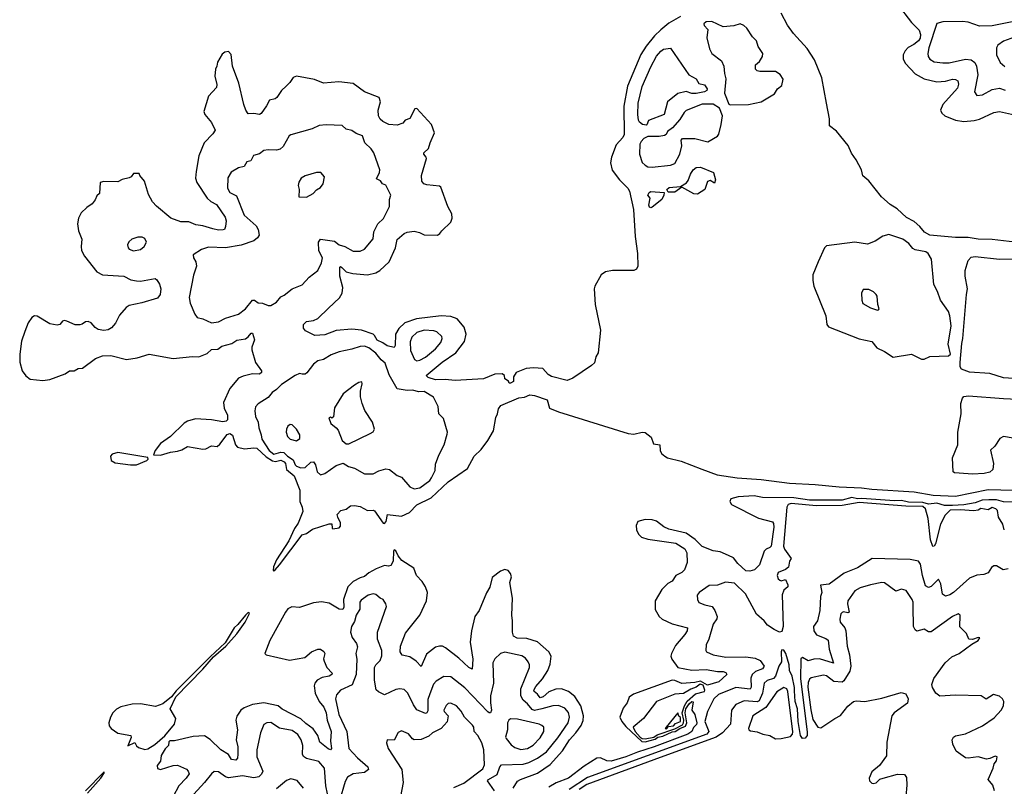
# Model space of a CAD drawing. Extents: x 1954678 to 2060275, y 904822 to 1016299.
# Tile 242 of 256: x 1972832 to 1979780, y 992178 to 997583. Entities that reach past the tile are written whole.
import ezdxf

# ---------------------------------------------------------------- set-up
doc = ezdxf.new("R2010")
doc.units = 0

msp = doc.modelspace()

# ---------------------------------------------------------------- linework, layer by layer
at = {"layer": '0CON20XD'}
for points in [[(1979023.6, 997695), (1979125, 997564.7), (1979178.8, 997508.8), (1979189.7, 997479.7), (1979186.4, 997453.6), (1979174.5, 997435.5), (1979142, 997408), (1979101.7, 997388.3), (1979081.5, 997365), (1979066.4, 997335), (1979067.1, 997305), (1979083.7, 997273.7), (1979150.9, 997200.9), (1979215, 997165.4), (1979305, 997145.8), (1979365, 997151), (1979415, 997164.2), (1979435, 997162.5), (1979452.1, 997152.1), (1979457.8, 997127.8), (1979449.7, 997100.3), (1979347.3, 996985), (1979330.6, 996945), (1979338.1, 996925), (1979360, 996905), (1979435, 996875.3), (1979495, 996865.8), (1979567, 996873), (1979605, 996882.9), (1979705, 996928.1), (1979745, 996935.7), (1979895, 996903.6)], [(1977494.2, 997605.8), (1977411.9, 997558.1), (1977355, 997511.3), (1977310.3, 997469.7), (1977253.1, 997396.9), (1977215, 997337.6), (1977120.2, 997115), (1977095, 996973.3), (1977097.2, 996775), (1977087.1, 996752.9), (1977040.1, 996699.9), (1977006.9, 996615), (1977000, 996575), (1977012.8, 996522.8), (1977063.8, 996453.8), (1977124.1, 996395), (1977133.9, 996373.9), (1977163.1, 996245), (1977175.8, 996055), (1977192.2, 995935), (1977193.4, 995845), (1977185.1, 995824.9), (1977165, 995815.8), (1977015, 995813.9), (1976964.7, 995805), (1976934.8, 995785.2), (1976890, 995705), (1976885.5, 995684.5), (1976893.8, 995575), (1976930.2, 995395), (1976914.2, 995235), (1976896.6, 995205), (1976887, 995163), (1976865.7, 995145), (1976735, 995056.5), (1976695, 995038.6), (1976585, 995066.7), (1976562.1, 995082.1), (1976524.3, 995124.3), (1976458.5, 995128.5), (1976405, 995124.7), (1976334.3, 995095.7), (1976317.5, 995065), (1976317, 995033), (1976295, 995020), (1976285, 995020), (1976280, 995035), (1976255, 995050), (1976252.5, 995075), (1976236.2, 995086.2), (1976185, 995083.1), (1976105, 995050.6), (1975905, 995039.2), (1975835, 995045.4), (1975765, 995043.4), (1975715, 995060.7), (1975700.9, 995075), (1975812.5, 995167.5), (1975909.2, 995235), (1975970.5, 995315), (1975981.8, 995365), (1975968.2, 995415), (1975917.8, 995475), (1975875, 995489.8), (1975804.8, 995495.2), (1975632, 995475), (1975548.8, 995445), (1975507.3, 995405), (1975483.1, 995365), (1975481.8, 995285), (1975475, 995271.5), (1975425, 995283.5), (1975395.2, 995305.2), (1975353.9, 995323.9), (1975336.4, 995356.4), (1975325.6, 995365), (1975244, 995394), (1975175, 995401.6), (1975065, 995391.2), (1974985, 995361.5), (1974915, 995355.7), (1974848.8, 995388.8), (1974835, 995407.5), (1974834.3, 995435), (1974855, 995455.6), (1974905, 995461.9), (1974935, 995475.2), (1975010.3, 995549.7), (1975087.5, 995622.5), (1975107.5, 995655), (1975110.9, 995695), (1975091.3, 995775), (1975090.5, 995839.5), (1975095, 995842.5), (1975105, 995835.5), (1975136, 995806), (1975183.1, 995793.1), (1975285, 995784.5), (1975345, 995798.2), (1975372.9, 995815), (1975437.8, 995875), (1975483.1, 995975), (1975495, 996034.2), (1975545.4, 996074.6), (1975565, 996084.4), (1975615, 996091.1), (1975653.6, 996083.6), (1975685, 996066.9), (1975780, 996065), (1975797.5, 996075), (1975810, 996095), (1975874.1, 996155.9), (1975884, 996185), (1975881.4, 996215), (1975852.5, 996265), (1975803, 996403), (1975795, 996410), (1975705, 996418.5), (1975683, 996427), (1975669.6, 996445), (1975667.1, 996485), (1975702.7, 996605), (1975701.1, 996615), (1975684.1, 996634.1), (1975684.7, 996645), (1975717.2, 996675), (1975728.2, 996715), (1975759.4, 996785), (1975738.6, 996845), (1975635, 996956.7), (1975620, 996955), (1975585, 996886.7), (1975552.5, 996875), (1975535.8, 996854.2), (1975495, 996840.8), (1975435.8, 996844.2), (1975394.2, 996865), (1975375, 996882.5), (1975363.5, 996905), (1975361.5, 996945), (1975377.3, 997005), (1975368, 997035), (1975265, 997074.5), (1975185, 997134.2), (1975084.1, 997145.9), (1974975, 997136.7), (1974912.7, 997162.7), (1974785, 997184.2), (1974762, 997175), (1974739.1, 997140.9), (1974712, 997115)], [(1979855, 996013.8), (1979695, 996033.2), (1979595, 996036.5), (1979525, 996048), (1979435, 996046.9), (1979255, 996063.4), (1979216.6, 996085), (1979185, 996124.5), (1979145, 996160.3), (1979089.3, 996189.3), (1979025, 996248.9), (1978975, 996281), (1978913.4, 996333.4), (1978825, 996448.3), (1978782.4, 996482.4), (1978772, 996525), (1978735.3, 996595.3), (1978702.4, 996642.4), (1978677.3, 996697.3), (1978596.7, 996796.7), (1978545.8, 996835), (1978546.1, 996885), (1978524.9, 996995.1), (1978492.8, 997172.8), (1978439.7, 997299.7), (1978389.5, 997379.5), (1978291.9, 997485), (1978250, 997545), (1978205, 997630)], [(1977845, 996982.5), (1977975, 996984.4), (1978065, 997004.5), (1978158.5, 997061.5), (1978180, 997095), (1978211.1, 997118.9), (1978219.1, 997165), (1978198.1, 997198.1), (1978165, 997219.1), (1978055, 997218.2), (1978035, 997223.2), (1978025, 997234.4), (1978024.2, 997265), (1978052.5, 997287.5), (1978074.2, 997325), (1978076.9, 997345), (1978043.8, 997395), (1978031.2, 997435), (1978002.2, 997462.2), (1977963.7, 997523.7), (1977941.9, 997541.9), (1977915, 997553.9), (1977870.9, 997539.1), (1977795, 997532.3), (1977715, 997571.7), (1977675, 997568.9), (1977659.2, 997555), (1977661.8, 997541.8), (1977687.1, 997515), (1977680, 997455), (1977698.5, 997378.5), (1977716.9, 997345), (1977784.1, 997294.1), (1977801.1, 997255), (1977804.8, 997205), (1977815, 997167.5), (1977806.2, 997065), (1977835, 996988.8), (1977845, 996982.5)], [(1979835, 997568.9), (1979695, 997539.6), (1979605, 997538.3), (1979525, 997565.2), (1979485, 997571.7), (1979345, 997569.4), (1979305, 997557.5), (1979247.3, 997385), (1979239.6, 997345), (1979242.5, 997325), (1979255.6, 997305), (1979285, 997287.1), (1979345, 997278.5), (1979390.7, 997279.3), (1979505.3, 997304.7), (1979545, 997301.4), (1979572, 997282), (1979583.9, 997255), (1979592.1, 997195), (1979570, 997075), (1979585, 997050), (1979625, 997054.5), (1979695, 997091.8), (1979745, 997100), (1979785, 997087.3)], [(1979955, 997498.2), (1979775, 997433.1), (1979734, 997405), (1979726, 997385), (1979724, 997335), (1979750.9, 997280.9), (1979783.2, 997253.2)], [(1977255, 996840), (1977226.7, 996845), (1977205, 996861.9), (1977199.1, 996875), (1977192.8, 996915), (1977195.5, 996995), (1977225, 997113.3), (1977285, 997251.6), (1977325, 997325.2), (1977355, 997362.5), (1977375, 997375.3), (1977425, 997382), (1977553.8, 997193.8), (1977605, 997167.1), (1977625, 997132.5), (1977665, 997124.5), (1977683.3, 997095), (1977680.4, 997085), (1977665, 997074.2), (1977605, 997062.9), (1977575, 997063.9), (1977535, 997076.7), (1977475, 997063.1), (1977402.2, 997005), (1977380.4, 996915), (1977268.1, 996871.9), (1977257.1, 996842.9), (1977255, 996840)], [(1974712, 997115), (1974680, 997085), (1974646.2, 997035), (1974635, 997026.2), (1974595, 997016.7), (1974574.4, 996975.6), (1974535, 996921.2), (1974524.1, 996915.9), (1974485, 996923.1), (1974445, 996920), (1974428.1, 996945), (1974414, 996985), (1974377.8, 997135), (1974332.5, 997255), (1974325, 997337.5), (1974305, 997360), (1974280, 997355), (1974260.7, 997339.3), (1974226.7, 997285), (1974223.3, 997255), (1974214, 997235), (1974208, 997185), (1974223.6, 997126.4), (1974221.2, 997105), (1974163.8, 997045), (1974132, 996935), (1974138.8, 996915), (1974185, 996858.8), (1974211.2, 996805), (1974195, 996777.5), (1974134.2, 996715), (1974096, 996624), (1974076.3, 996513.7), (1974071.3, 996465), (1974080.8, 996435), (1974155, 996324.5), (1974181.3, 996301.3), (1974221.2, 996281.2), (1974281.7, 996191.7), (1974288.9, 996165), (1974284.2, 996125), (1974276.2, 996105), (1974268.2, 996101.8), (1974235, 996100.4), (1974195, 996108.5), (1974125, 996130.8), (1974075, 996137.2), (1974025, 996158.2), (1973968.8, 996158.8), (1973899.1, 996185), (1973797.4, 996267.4), (1973769.5, 996299.5), (1973741.4, 996351.4), (1973711.4, 996445), (1973680, 996485), (1973675, 996500), (1973635, 996500), (1973617.5, 996475), (1973605, 996467.5), (1973555, 996456.7), (1973525, 996440), (1973425, 996442.5), (1973400, 996435), (1973395, 996357.5), (1973375, 996342.5), (1973365, 996312.5), (1973343.8, 996285), (1973305, 996260), (1973265, 996221.2), (1973245.6, 996184.4), (1973240.6, 996145), (1973246.9, 996095), (1973270.5, 996035), (1973264.6, 995984.6), (1973268.2, 995955), (1973288.1, 995915), (1973376.5, 995806.5), (1973415.3, 995785.3), (1973565.8, 995775.8), (1973615, 995750), (1973655, 995740.9), (1973685, 995740.3), (1973787.5, 995757.5), (1973799.2, 995749.2), (1973818.3, 995718.3), (1973827.5, 995685), (1973821.9, 995645), (1973805, 995620.8), (1973693.3, 995586.7), (1973605, 995567.2), (1973582.7, 995555), (1973535, 995500), (1973507.6, 995442.4), (1973479.6, 995410.4), (1973455, 995395.3), (1973425, 995390.6), (1973385, 995398.8), (1973363.6, 995413.6), (1973335, 995446.5), (1973315, 995456.1), (1973295, 995451.8), (1973272.6, 995437.4), (1973255, 995431.6), (1973222.5, 995432.5), (1973165, 995458.5), (1973145, 995461.5), (1973133.2, 995456.8), (1973115, 995434.2), (1973095, 995428.3), (1973045, 995438.8), (1972955, 995493.3), (1972935, 995495.8), (1972917.4, 995482.6), (1972892.3, 995445), (1972866.7, 995385), (1972845, 995316.2), (1972832, 995225), (1972831.6, 995168.4), (1972848.5, 995108.5), (1972875, 995072.1), (1972905, 995049.5), (1972995, 995039.8), (1973045, 995046.1), (1973152, 995085), (1973182.4, 995107.6), (1973215, 995106.2), (1973245, 995123.3), (1973275, 995126.5), (1973366.3, 995193.7), (1973415, 995213.5), (1973475, 995214.4), (1973585, 995187.5), (1973659.4, 995199.4), (1973745, 995224.4), (1973915, 995193.3), (1974051.3, 995208.7), (1974095, 995206.2), (1974155, 995229.2), (1974185, 995257.7), (1974229.4, 995260.6), (1974258.4, 995281.6), (1974328.9, 995301.1), (1974365, 995323.5), (1974425, 995333.8), (1974445, 995347.3), (1974465, 995372.9), (1974475, 995372.5), (1974489.2, 995325), (1974469.1, 995275), (1974469.6, 995255), (1974495.7, 995165), (1974537, 995107), (1974539.1, 995095), (1974525, 995083.4), (1974475, 995086.2), (1974409.3, 995070.7), (1974375, 995055.7), (1974315, 994982.5), (1974270, 994885), (1974275.4, 994845), (1974298.5, 994795), (1974297.6, 994762.4), (1974287.9, 994752.1), (1974265, 994748.5), (1974185, 994761.9), (1974071.5, 994768.5), (1974015, 994752.3), (1973992.1, 994737.9), (1973895, 994644.5), (1973825.3, 994594.7), (1973786.5, 994545), (1973776.2, 994515), (1973825, 994511.7), (1973895, 994532.8), (1973945, 994539.7), (1973975, 994549.8), (1974015, 994574.8), (1974125, 994553.8), (1974145, 994557.7), (1974185, 994579), (1974225, 994574.8), (1974245, 994590.7), (1974295, 994657.2), (1974315, 994665.8), (1974333.3, 994653.3), (1974354.5, 994584.5), (1974368.5, 994568.5), (1974417, 994557), (1974485, 994565.1), (1974505, 994561.1), (1974569.8, 994499.8), (1974615, 994472.4), (1974637.3, 994467.3), (1974675, 994477.4), (1974697.2, 994465), (1974706.4, 994455), (1974715, 994412.6), (1974767.7, 994367.7), (1974809.1, 994265), (1974809.4, 994185), (1974825.9, 994145), (1974828.6, 994115), (1974797.5, 994032.5), (1974771.1, 993995), (1974731.2, 993908.8), (1974645, 993774.3), (1974622.7, 993725), (1974620.5, 993700.5), (1974625, 993696.7), (1974635, 993704.3), (1974665, 993740), (1974825, 993950), (1974855, 993959.4), (1974898.7, 993991.3), (1975015, 994028.8), (1975035, 994027.5), (1975036.7, 993996.7), (1975042.3, 993992.3), (1975085, 993999.4), (1975095, 994011.2), (1975095.3, 994034.7), (1975076.1, 994075), (1975072.9, 994095), (1975096.8, 994123.2), (1975135, 994132.3), (1975165, 994154.6), (1975195, 994157.5), (1975235, 994151.8), (1975285, 994123.3), (1975325, 994125.5), (1975335, 994120.5), (1975397.6, 994032.4), (1975405, 994031.5), (1975416.8, 994045), (1975426.6, 994093.4), (1975525, 994083), (1975581.5, 994108.5), (1975635, 994161.3), (1975735, 994212.4), (1975854.4, 994325.6), (1975990.6, 994419.4), (1976039, 994505), (1976088, 994552), (1976135, 994616), (1976174.3, 994685), (1976192.1, 994777.9), (1976204.2, 994804.2), (1976210, 994840), (1976227.3, 994862.7), (1976355, 994917.5), (1976395, 994921.2), (1976432.7, 994937.3), (1976465, 994934), (1976555, 994902.5), (1976571.5, 994845), (1976635, 994818.7), (1977125, 994665.3), (1977165, 994660), (1977225, 994674.2), (1977245, 994672.3), (1977288.7, 994638.7), (1977305, 994592.5), (1977350, 994585), (1977351.2, 994545), (1977361.4, 994525), (1977384.6, 994505), (1977404.3, 994495), (1977500.7, 994470.7), (1977644.8, 994414.8), (1977754, 994375), (1977895, 994353.7), (1978065, 994341), (1978265, 994314.8), (1978445, 994306.5), (1978615, 994288.4), (1978773.3, 994283.3), (1978845, 994272.2), (1979145, 994254.1), (1979278.8, 994231.2), (1979435, 994224), (1979665, 994270.5), (1979845, 994264.9)], [(1977295, 996543.5), (1977425, 996557.3), (1977455, 996570.5), (1977491.1, 996635), (1977505.4, 996695), (1977500.4, 996735), (1977508, 996745), (1977595, 996744.7), (1977687.5, 996722.5), (1977755, 996761.2), (1977764.4, 996775.6), (1977782.9, 996845), (1977791.8, 996905), (1977769.3, 996959.3), (1977725, 996988.1), (1977646.7, 996986.7), (1977535, 996942.3), (1977520.6, 996929.4), (1977490.9, 996879.1), (1977439.5, 996820.5), (1977403.9, 996796.1), (1977393.5, 996775), (1977382.3, 996767.7), (1977345, 996759.5), (1977265, 996760.8), (1977235, 996746.7), (1977216.5, 996725), (1977208.8, 996705), (1977205.2, 996635), (1977225, 996575.8), (1977245, 996556.5), (1977265, 996546.5), (1977295, 996543.5)], [(1974185, 995446.2), (1974235, 995453.1), (1974285, 995477.8), (1974375, 995506.7), (1974425, 995544.3), (1974475, 995605.6), (1974488.8, 995605), (1974515, 995586.9), (1974545, 995584.2), (1974585, 995567.5), (1974605, 995567.5), (1974645, 995590.8), (1974675, 995630), (1974698.7, 995641.3), (1974755, 995686), (1974825.3, 995714.7), (1974875, 995768.6), (1974935, 995814), (1974962.1, 995867.9), (1974967.4, 995905), (1974943.5, 995953.5), (1974939.1, 996015), (1974954.4, 996035.6), (1975052.2, 996022.2), (1975085, 995996.2), (1975125, 995983.1), (1975185, 995950.9), (1975235, 995952.2), (1975264.6, 995965.4), (1975325, 996038.8), (1975331.8, 996088.2), (1975358.9, 996145), (1975398.3, 996181.7), (1975440.8, 996265), (1975442, 996315), (1975451.2, 996345), (1975415.9, 996415.9), (1975392.5, 996425), (1975378.1, 996448.1), (1975350.3, 996460.3), (1975371.4, 996505), (1975374.2, 996525), (1975331.9, 996645), (1975312.3, 996672.3), (1975266.9, 996715), (1975250, 996765), (1975205, 996782), (1975175, 996802), (1975135, 996812), (1975106.8, 996836.8), (1974995, 996842.2), (1974945, 996837.8), (1974895, 996814.4), (1974745, 996770.8), (1974734.2, 996765), (1974690.5, 996689.5), (1974668.6, 996671.4), (1974645, 996663.3), (1974585, 996666.5), (1974555, 996661.1), (1974525, 996637.5), (1974482.5, 996625), (1974462.7, 996587.3), (1974435, 996580), (1974415, 996547.5), (1974375, 996539.4), (1974325, 996508.8), (1974300.9, 996469.1), (1974296.9, 996395), (1974315, 996365.8), (1974360.7, 996340.7), (1974415.3, 996205.3), (1974500, 996130), (1974513.8, 996105), (1974521.2, 996065), (1974510, 996045), (1974485, 996023.8), (1974395, 995994), (1974285, 995974.6), (1974165, 995980), (1974115, 995964), (1974056.7, 995925), (1974058.8, 995905), (1974075.6, 995875.6), (1974078.5, 995845), (1974058.6, 995781.4), (1974028.1, 995625), (1974034.5, 995584.5), (1974067.3, 995507.3), (1974085, 995483.8), (1974125, 995474.2), (1974185, 995446.2)], [(1974855, 996332), (1974902.3, 996357.7), (1974926.1, 996383.9), (1974955, 996400), (1974973.3, 996425), (1974982.5, 996475), (1974956.1, 996506.1), (1974925, 996506.2), (1974845, 996483.3), (1974817.5, 996465), (1974801.7, 996438.3), (1974796.7, 996415), (1974803.3, 996385), (1974802.5, 996335), (1974855, 996332)], [(1977615, 996353.5), (1977590, 996355), (1977505, 996403.3), (1977455, 996366.7), (1977407.5, 996367.5), (1977397.5, 996385), (1977415, 996400), (1977495, 996407.5), (1977536.1, 996433.9), (1977549.7, 996450.3), (1977564.5, 996495), (1977585, 996523.8), (1977605, 996540), (1977635, 996543.8), (1977726.7, 996505), (1977742.5, 996455), (1977735, 996430), (1977705, 996450), (1977685, 996442.5), (1977667.5, 996385), (1977615, 996353.5)], [(1977285, 996257.5), (1977275, 996262.5), (1977272, 996275), (1977280, 996325), (1977264.4, 996345), (1977273.8, 996365), (1977285, 996372.5), (1977380, 996365), (1977377.5, 996345), (1977362.5, 996315), (1977295, 996262.5), (1977285, 996257.5)], [(1979215, 995190), (1979255, 995208.5), (1979385, 995213.3), (1979400.6, 995225), (1979384.6, 995295), (1979405.5, 995425), (1979395.6, 995495), (1979386.9, 995526.9), (1979328.6, 995605), (1979307.6, 995667.6), (1979282.5, 995715), (1979265.8, 995895), (1979243.3, 995935), (1979225.6, 995945.6), (1979151.1, 995961.1), (1979135, 995970), (1979105.9, 996005.9), (1979064.3, 996035), (1978965, 996068.2), (1978923, 996057), (1978867.6, 996022.4), (1978815, 996000.6), (1978725, 996014.2), (1978525, 995989.2), (1978510, 995975), (1978466.4, 995876.4), (1978428, 995785), (1978428, 995745), (1978436, 995705), (1978520, 995495), (1978528.6, 995435), (1978538.3, 995418.3), (1978755, 995333.1), (1978845, 995313.3), (1978880.4, 995270.4), (1978935, 995244), (1978995, 995204.7), (1979125, 995224.8), (1979195, 995190), (1979215, 995190)], [(1973635, 995954.4), (1973685, 995964), (1973710, 995985), (1973726, 996015), (1973715, 996040), (1973695, 996050), (1973665, 996050), (1973622.5, 996035), (1973602.3, 996017.7), (1973591.2, 995995), (1973598, 995975), (1973605, 995964.2), (1973635, 995954.4)], [(1980255.4, 995024.6), (1979775, 995058.6), (1979679, 995089), (1979535, 995097.2), (1979478.9, 995118.9), (1979469.3, 995135), (1979467.4, 995165), (1979479.9, 995300.1), (1979488.1, 995335), (1979513.1, 995645), (1979521.4, 995685), (1979504.7, 995774.7), (1979504.4, 995815), (1979523.8, 995885), (1979545, 995909), (1979575, 995912.8), (1979745.1, 995895.1), (1980076.2, 995896.2)], [(1978885, 995534), (1978893.3, 995536.7), (1978896, 995545), (1978887.1, 995575), (1978882.7, 995632.7), (1978876, 995645), (1978856.2, 995665), (1978825, 995681.2), (1978785, 995680), (1978772.9, 995655), (1978774.4, 995605), (1978781.3, 995581.3), (1978835, 995550.6), (1978885, 995534)], [(1975635, 995178.5), (1975655, 995182.9), (1975695, 995204.5), (1975766.6, 995263.4), (1975802.8, 995307.2), (1975812.9, 995335), (1975809.7, 995349.7), (1975775, 995382.5), (1975755, 995389.1), (1975685, 995393.9), (1975635, 995376.8), (1975598.8, 995345), (1975587.4, 995312.6), (1975590.5, 995250.5), (1975617, 995187), (1975635, 995178.5)], [(1975615, 994276.2), (1975655, 994281.2), (1975726.4, 994333.6), (1975737, 994353), (1975762.5, 994405), (1975765, 994450), (1975788.3, 994511.7), (1975826.7, 994585), (1975848.3, 994661.7), (1975850, 994675), (1975821.7, 994771.7), (1975790, 994805), (1975783.8, 994855), (1975751.7, 994921.7), (1975685, 994961.2), (1975645, 994960), (1975605, 994970), (1975565, 994967.5), (1975495, 994980), (1975439.5, 995079.5), (1975410.5, 995160.5), (1975381.5, 995185), (1975345, 995231.9), (1975295, 995268.7), (1975265, 995280.3), (1975235, 995279.2), (1975175, 995259.7), (1975085, 995241.5), (1975029.5, 995220.5), (1974975, 995188.1), (1974935, 995178.1), (1974905.4, 995154.6), (1974857.1, 995092.9), (1974845, 995084.4), (1974825, 995083.1), (1974805, 995087.5), (1974775.4, 995074.6), (1974679, 995011), (1974645, 994975.5), (1974614.3, 994955), (1974585, 994920), (1974514.6, 994875.4), (1974495, 994853.3), (1974490.6, 994825), (1974496.4, 994785), (1974513.6, 994745), (1974518.2, 994705), (1974536.5, 994655), (1974540.5, 994625), (1974593.1, 994545), (1974625, 994520), (1974675, 994533.8), (1974695, 994532.2), (1974721.7, 994505), (1974760.7, 994480.7), (1974774.8, 994444.8), (1974784.6, 994435), (1974815, 994422.5), (1974845, 994425.5), (1974885, 994462.5), (1974905, 994465.8), (1974919.4, 994445), (1974930.5, 994395), (1974955, 994374.5), (1974985, 994383.1), (1975065, 994440.5), (1975115, 994455.8), (1975152.3, 994432.3), (1975195, 994420), (1975265, 994381.2), (1975325, 994381.2), (1975365, 994401.2), (1975415, 994416.7), (1975441.7, 994411.7), (1975495, 994370), (1975525, 994356.7), (1975585, 994288.8), (1975615, 994276.2)], [(1975155, 994592.4), (1975305, 994665.2), (1975325, 994678.1), (1975336.5, 994695), (1975320.5, 994745), (1975267.5, 994827.5), (1975247.4, 994877.4), (1975236.8, 994925), (1975235.8, 994965), (1975248.5, 995015), (1975245, 995029.2), (1975225, 995024.5), (1975194.1, 995005.9), (1975114.8, 994945.2), (1975054.1, 994845.9), (1975045, 994782.5), (1975035, 994772.5), (1975025, 994780), (1975012.5, 994775), (1975027.5, 994735), (1975065.6, 994705.6), (1975078.3, 994688.3), (1975106.6, 994615), (1975135, 994593), (1975155, 994592.4)], [(1979843.2, 994633.2), (1979775, 994644.4), (1979749.2, 994630.8), (1979713, 994577), (1979683.1, 994546.9), (1979704.1, 994455), (1979698.3, 994411.7), (1979678.3, 994391.7), (1979637.3, 994382.7), (1979555, 994378.1), (1979462.5, 994385), (1979427.6, 994387.6), (1979418.6, 994395), (1979414.8, 994495), (1979451.3, 994585), (1979452.9, 994675), (1979476, 994805), (1979473.6, 994876.4), (1979484.7, 994915), (1979494.5, 994925.5), (1979528.3, 994931.7), (1979775, 994912.1), (1979975, 994903.9)], [(1974785, 994614.5), (1974808.7, 994631.3), (1974808.5, 994655), (1974785, 994695.8), (1974755, 994726), (1974741.2, 994728.8), (1974725, 994716.2), (1974713.3, 994695), (1974712.2, 994675), (1974720.8, 994645), (1974740, 994625), (1974785, 994614.5)], [(1973613.3, 994443.3), (1973655, 994443.6), (1973728.2, 994475), (1973737.8, 994485), (1973736.9, 994496.9), (1973525, 994530.7), (1973485, 994520), (1973471.8, 994505), (1973477.9, 994475), (1973505, 994459.2), (1973613.3, 994443.3)], [(1979905, 994180.4), (1979775, 994183), (1979725, 994198.4), (1979671.7, 994198.3), (1979624.9, 994195.1), (1979575, 994177.3), (1979495, 994162.7), (1979415, 994158.1), (1979358.6, 994158.6), (1979305, 994173.7), (1979245, 994166.1), (1979205, 994179.7), (1979105, 994180.9), (1979055, 994194.1), (1979005, 994191.7), (1978775, 994207), (1978745, 994203.7), (1978705, 994213.6), (1978635, 994196.4), (1978525.6, 994194.4), (1978405.9, 994195.9), (1978295, 994210.8), (1978074.4, 994214.4), (1978015, 994225.7), (1977901.2, 994218.8), (1977851.2, 994205), (1977843.6, 994185), (1977855.6, 994165), (1978045, 994068.9), (1978145, 994043.1), (1978151.9, 994031.9), (1978153.8, 994003.8), (1978135, 993871.9), (1978125, 993861.2), (1978099.3, 993850.7), (1978085.5, 993835), (1978051.8, 993738.2), (1978017.9, 993705), (1977985, 993694.3), (1977955, 993697.1), (1977899, 993749), (1977868.1, 993788.1), (1977834.7, 993804.7), (1977775, 993831.1), (1977725, 993837.8), (1977648.3, 993868.3), (1977598.1, 993918.1), (1977535, 993962.2), (1977411.7, 993991.7), (1977377.9, 994007.9), (1977325, 994047.7), (1977295, 994056.7), (1977245, 994059.1), (1977194.7, 994045.3), (1977182.4, 994017.6), (1977185.4, 993985.4), (1977198.1, 993955), (1977220.8, 993935), (1977265, 993919.5), (1977462.1, 993892.1), (1977525, 993851.2), (1977538.9, 993825), (1977542.3, 993755), (1977522.3, 993705), (1977505, 993686.1), (1977462.9, 993665), (1977435, 993623.1), (1977405, 993608.1), (1977363.9, 993566.1), (1977315.8, 993485), (1977315.6, 993425), (1977344.4, 993375), (1977365, 993357.1), (1977435, 993323.8), (1977544.2, 993294.2), (1977541.9, 993275), (1977525, 993248), (1977458.5, 993171.5), (1977431.1, 993115), (1977427.8, 993095), (1977433.3, 993075), (1977475, 993015.6), (1977575, 992996.3), (1977675, 993001.6), (1977755, 992986.8), (1977795, 992987.1), (1977815, 992980), (1977820.8, 992965), (1977764.5, 992915), (1977685, 992890.3), (1977635, 992917.8), (1977595, 992909.1), (1977503.3, 992903.3), (1977455, 992923.9), (1977435, 992926.2), (1977162.8, 992827.2), (1977132.5, 992805), (1977119.5, 992765), (1977090.5, 992729.5), (1977067, 992665), (1977081.8, 992635), (1977109.7, 992599.7), (1977222.8, 992492.8), (1977245, 992491.4), (1977315, 992509.3), (1977335, 992525.1), (1977369.5, 992530.5), (1977435, 992561.5), (1977457, 992563), (1977490.2, 992585), (1977529.2, 992600.8), (1977538.9, 992625), (1977528.1, 992695), (1977533.4, 992725), (1977555, 992760), (1977575, 992775.8), (1977583.3, 992773.3), (1977574.4, 992715), (1977595, 992684.4), (1977610, 992625), (1977607.8, 992612.2), (1977587.1, 992592.9), (1977575.6, 992565), (1977546.8, 992545), (1977308.8, 992455), (1977192.3, 992417.7), (1977108.9, 992385), (1977005, 992355.5), (1976975, 992358.1), (1976929.2, 992379.2), (1976905, 992375.2), (1976815, 992319.8), (1976705.1, 992234.9), (1976617.3, 992202.7), (1976565, 992172.4)], [(1979780, 993985), (1979769.2, 994025), (1979740, 994075), (1979731.7, 994121.7), (1979720, 994135), (1979695, 994142.5), (1979665, 994127.5), (1979615, 994137.1), (1979594.4, 994125.6), (1979565, 994120), (1979467.4, 994127.4), (1979398.5, 994125), (1979361.6, 994088.4), (1979330.6, 994025), (1979295, 993886.9), (1979285, 993870), (1979275, 993868.6), (1979259.4, 993915), (1979242.8, 994065), (1979222.9, 994135), (1979205, 994151.8), (1979085, 994153.8), (1978755, 994178), (1978635, 994158.6), (1978455, 994155.3), (1978275, 994172.4), (1978254.3, 994165.7), (1978244.9, 994145.1), (1978221.9, 993871.9), (1978228.9, 993848.9), (1978275.7, 993785), (1978264.4, 993765), (1978256, 993724), (1978235, 993705.5), (1978185, 993685.7), (1978178.1, 993665), (1978185, 993641.2), (1978195, 993630.8), (1978205, 993626), (1978235, 993636.2), (1978252.5, 993597.5), (1978252.5, 993585), (1978225, 993560), (1978213.2, 993526.8), (1978220.5, 993305), (1978209.8, 993270.2), (1978194.4, 993265.6), (1978155, 993282.7), (1978109.7, 993315), (1978084.2, 993345), (1978030.3, 993390.3), (1977953.6, 993535), (1977875, 993610.5), (1977812.1, 993617.9), (1977755, 993596.2), (1977696.6, 993593.4), (1977626, 993545), (1977612, 993525), (1977614.2, 993495), (1977624.5, 993474.5), (1977666.1, 993456.1), (1977718, 993445), (1977738, 993418), (1977754.7, 993375), (1977750.6, 993359.4), (1977725, 993322), (1977694.6, 993215), (1977676.9, 993175), (1977673.1, 993135), (1977678, 993125), (1977725, 993105.5), (1977815, 993087.1), (1977955, 993091.5), (1978022, 993082), (1978057.5, 993065), (1978085.6, 993025), (1978074.7, 993005.3), (1978023.8, 992986.2), (1978000.3, 992965), (1977991, 992939), (1977993.7, 992876.3), (1977987.4, 992862.6), (1977885, 992873.8), (1977762.9, 992825), (1977729.1, 992795), (1977686.2, 992705), (1977667.1, 992635), (1977694.5, 992565), (1977679.8, 992545), (1976839.3, 992240.7), (1976709.1, 992155)], [(1976756.3, 992553.7), (1976794.2, 992605.8), (1976807.8, 992642.2), (1976811, 992675), (1976790.6, 992745), (1976750.3, 992810.3), (1976705.6, 992845.6), (1976655, 992865.3), (1976615, 992861.4), (1976565, 992844.7), (1976525, 992808.8), (1976505, 992800.9), (1976486.5, 992826.5), (1976462.1, 992845), (1976460.7, 992855), (1976475, 992882.1), (1976521.9, 992935), (1976558.5, 992995), (1976575, 993038.8), (1976582.7, 993095), (1976566.5, 993125), (1976485, 993196.4), (1976409.6, 993219.6), (1976342.6, 993222.6), (1976317.2, 993237.2), (1976310, 993265), (1976310, 993345), (1976303.6, 993385), (1976309.4, 993505), (1976290.9, 993615), (1976301.1, 993655), (1976295, 993678.8), (1976278.3, 993698.3), (1976255.7, 993705.7), (1976225, 993695.6), (1976165, 993649.5), (1976148.3, 993581.7), (1976125, 993540.8), (1976073.8, 993416.2), (1976044.6, 993375), (1976020.6, 993275), (1976010, 993195), (1976028.2, 993075), (1976025, 993004.2), (1976000, 993015), (1975931.2, 993081.2), (1975835.6, 993155), (1975815, 993164.6), (1975793.9, 993166.1), (1975765, 993158.2), (1975701.8, 993108.2), (1975665, 993022), (1975629.3, 993059.3), (1975585, 993091.4), (1975531.7, 993101.7), (1975517.1, 993125), (1975519.5, 993165), (1975553.4, 993256.6), (1975580.5, 993289.5), (1975654.7, 993385.3), (1975702.1, 993485), (1975708.9, 993545), (1975695.6, 993585), (1975672.7, 993622.7), (1975631.9, 993665), (1975612.5, 993715), (1975529.4, 993769.4), (1975501.8, 993801.8), (1975485, 993837.1), (1975475, 993844), (1975468.6, 993835), (1975466.8, 993765), (1975450.8, 993735), (1975435, 993730.5), (1975405, 993734.4), (1975347.9, 993712.1), (1975295, 993682.7), (1975265, 993656.9), (1975235, 993648.5), (1975185, 993620.9), (1975146.3, 993583.7), (1975116.6, 993495), (1975118.8, 993441.2), (1975111.4, 993425), (1975085, 993426.8), (1975015, 993467.9), (1974961.8, 993478.2), (1974905, 993471.1), (1974805, 993438.5), (1974752.4, 993442.4), (1974725, 993428.9), (1974706.4, 993405), (1974595.8, 993205), (1974562, 993115), (1974570, 993105), (1974735, 993067.5), (1974844.4, 993085.6), (1974890, 993125), (1974935, 993144.6), (1974955, 993144.6), (1974978.4, 993128.4), (1974984.6, 993115), (1974976.6, 993076.6), (1974979.4, 993059.4), (1974998.8, 993015), (1975036.5, 992975), (1975034.6, 992965.4), (1975015, 992954.3), (1974965.3, 992944.7), (1974930.6, 992925), (1974915, 992905.8), (1974909.6, 992885), (1974917.5, 992835), (1974945.3, 992775), (1974978.2, 992735), (1974995.3, 992695), (1975000.6, 992645), (1975029.4, 992565), (1975024.6, 992495), (1975030.9, 992445), (1975025.5, 992434.5), (1975007.8, 992442.2), (1974949.5, 992489.5), (1974934.8, 992535), (1974902.9, 992582.9), (1974849.8, 992619.8), (1974815.8, 992654.2), (1974685, 992720.5), (1974655, 992744.2), (1974555, 992765.2), (1974475, 992754.8), (1974415, 992730), (1974392.9, 992715), (1974365, 992672), (1974357.3, 992645), (1974368.1, 992575), (1974358.9, 992505), (1974370, 992455), (1974371.8, 992405), (1974368.9, 992375), (1974357.1, 992362.9), (1974326.8, 992366.8), (1974305, 992401.2), (1974251.5, 992435), (1974175, 992507.5), (1974135, 992533.1), (1974055, 992528.5), (1973925, 992498.2), (1973891.8, 992498.2), (1973885, 992490), (1973881.2, 992465), (1973858.4, 992441.6), (1973829.6, 992395), (1973824.5, 992355), (1973802.5, 992325), (1973803.1, 992303.1), (1973825, 992295.4), (1973915, 992324.6), (1973945, 992325.8), (1974008.1, 992298.1), (1974020.7, 992285), (1974027.3, 992265), (1974007.1, 992235), (1973955, 992181.8), (1973914.7, 992105)], [(1979808.3, 993711.7), (1979773.1, 993703.1), (1979725, 993731.1), (1979705, 993732.3), (1979688.9, 993721.1), (1979665, 993683.8), (1979635, 993671.8), (1979585, 993665.7), (1979535, 993645.8), (1979421.8, 993545), (1979395, 993527.3), (1979365, 993517.5), (1979343.2, 993533.2), (1979331.2, 993605), (1979315, 993637.5), (1979265, 993585.7), (1979245, 993580), (1979225, 993590.6), (1979203.1, 993663.1), (1979189.4, 993745), (1979175, 993765.9), (1979115, 993777.5), (1978847.1, 993782.9), (1978745, 993718.9), (1978649.5, 993680.5), (1978545, 993602.2), (1978483, 993597), (1978492.5, 993545), (1978481.9, 993515), (1978477.1, 993417.1), (1978462.5, 993345), (1978432.9, 993305), (1978435.6, 993275), (1978455.7, 993245), (1978520.7, 993220.7), (1978537.5, 993207.5), (1978544.6, 993145), (1978574, 993046), (1978475, 993076.8), (1978435.2, 993074.8), (1978395, 993063.3), (1978355, 993086.1), (1978344, 993076), (1978340.7, 992935), (1978389.3, 992560.7), (1978389.1, 992535), (1978375, 992517.5), (1978355, 992514.6), (1978340.7, 992535), (1978326.1, 992635), (1978321.3, 992725), (1978304.9, 992775), (1978298.3, 992851.7), (1978299.5, 992875), (1978283.4, 992953.4), (1978263.4, 992995), (1978261.2, 993035), (1978239.2, 993115), (1978225, 993138.1), (1978210, 993140), (1978204.4, 993125.6), (1978207.7, 993055), (1978189.5, 993025), (1978166.1, 992955), (1978151.4, 992938.6), (1978107.2, 992922.8), (1978085.2, 992904.8), (1978073, 992835), (1978050.8, 992779.2), (1978035, 992772.8), (1977945, 992779.7), (1977885, 992754.5), (1977855.4, 992715), (1977847.3, 992615), (1977791.2, 992555), (1977746.3, 992523.7), (1977350.4, 992379.6), (1976835, 992190.5), (1976779.4, 992155)], [(1979711.1, 992145), (1979700, 992185), (1979665.6, 992225), (1979701.4, 992305), (1979708.2, 992335), (1979725, 992356), (1979728.8, 992385), (1979715, 992390), (1979677.5, 992372.5), (1979655, 992369.6), (1979595, 992385.6), (1979524.5, 992375.5), (1979505, 992377.9), (1979440.7, 992425), (1979416.3, 992475), (1979412.6, 992505), (1979420.5, 992525), (1979435, 992534.5), (1979505, 992548.4), (1979627.1, 992602.9), (1979709.2, 992660.8), (1979758.1, 992715), (1979773.7, 992745), (1979776.8, 992775), (1979767.6, 992795), (1979745, 992814.1), (1979703.3, 992825), (1979652, 992792), (1979616.1, 992816.1), (1979435, 992820), (1979325, 992814.1), (1979297.9, 992835), (1979273.3, 992875), (1979269.4, 992895), (1979282.5, 992937.5), (1979361.9, 993048.1), (1979409.9, 993090.1), (1979460.8, 993115), (1979550, 993180), (1979595.5, 993205), (1979608, 993225), (1979595, 993226.9), (1979555, 993212), (1979530, 993215), (1979513.8, 993255), (1979465, 993302.5), (1979468.1, 993385), (1979455, 993393.1), (1979414.7, 993375.3), (1979265, 993267.5), (1979245.9, 993265.9), (1979215, 993285.7), (1979161.7, 993271.7), (1979150.7, 993280.7), (1979139.2, 993305), (1979135.9, 993444.1), (1979136, 993475), (1979128.8, 993495), (1979087.7, 993557.7), (1979055, 993566.7), (1979015, 993553.8), (1978935, 993611.9), (1978915, 993614.4), (1978835, 993598), (1978762.8, 993577.2), (1978725.5, 993555), (1978676.2, 993485), (1978674.2, 993465), (1978684.3, 993405.7), (1978675, 993401.1), (1978645, 993408.2), (1978635, 993404.3), (1978626.9, 993393.1), (1978619.1, 993355), (1978622.5, 993335), (1978653.9, 993295), (1978661.8, 993275), (1978671.1, 993165), (1978688.2, 993105), (1978696.2, 993025), (1978689.7, 992990.3), (1978648.2, 992921.8), (1978635, 992911.2), (1978577.7, 992917.7), (1978525, 992956.1), (1978505, 992960.7), (1978417.6, 992942.4), (1978406.2, 992933.8), (1978395, 992908.6), (1978393.1, 992876.9), (1978413.9, 992716.1), (1978429.2, 992649.2), (1978465, 992595.7), (1978485, 992590.9), (1978583.6, 992656.4), (1978625, 992676.9), (1978675, 992741.8), (1978715, 992775.3), (1978735, 992780), (1978795, 992776.4), (1978915, 992798.7), (1979051.6, 992838.4), (1979085, 992830), (1979102.4, 992795), (1979097.3, 992762.7), (1979002.9, 992695), (1978986.1, 992673.9), (1978951.7, 992488.3), (1978947.6, 992392.4), (1978900, 992325), (1978845, 992278.8), (1978825.8, 992234.2), (1978829.2, 992215), (1978845, 992199.2), (1978855, 992197.1), (1978875, 992201.4), (1978902.7, 992227.3), (1978925, 992235.5), (1979026, 992264), (1979075, 992261.1), (1979089.2, 992239.2), (1979093.1, 992185), (1979084.4, 992105)], [(1976181.8, 992145), (1976132.7, 992215), (1976140.4, 992225), (1976200.3, 992259.7), (1976220.4, 992315), (1976232.2, 992327.8), (1976385, 992334.3), (1976425.6, 992345), (1976485, 992375.2), (1976550.3, 992419.7), (1976630, 992520), (1976701.2, 992625), (1976712.2, 992665), (1976705, 992698.6), (1976678.2, 992728.2), (1976635, 992746.9), (1976595, 992745.3), (1976516, 992724), (1976465, 992712.8), (1976448.1, 992718.1), (1976415, 992760), (1976385, 992785.5), (1976367.8, 992815), (1976368, 992865), (1976429.6, 993015), (1976429.1, 993035), (1976420, 993055), (1976400.5, 993080.5), (1976375, 993098.5), (1976255, 993123.5), (1976225.5, 993114.5), (1976184.6, 993075.4), (1976171.2, 993048.8), (1976174.7, 992905), (1976154.7, 992814.7), (1976153.1, 992766.9), (1976160.2, 992715), (1976155, 992696.5), (1976145, 992694.6), (1976135, 992702.7), (1975972, 992872), (1975875, 992949.2), (1975825, 992951.2), (1975771.7, 992918.3), (1975752.5, 992897.5), (1975725, 992830), (1975710.7, 992789.3), (1975710.9, 992709.1), (1975705, 992696.7), (1975695, 992692.1), (1975635, 992717.5), (1975611.5, 992751.5), (1975570, 992835), (1975545, 992860.6), (1975515, 992865.4), (1975485, 992860.4), (1975405, 992823.5), (1975362.8, 992842.8), (1975347.9, 992857.9), (1975335.4, 992925), (1975334.5, 993015), (1975344.6, 993035), (1975374.8, 993065), (1975387.3, 993097.3), (1975386.2, 993136.2), (1975355.8, 993215), (1975357.5, 993265), (1975420, 993445), (1975416.2, 993465), (1975395.6, 993495.6), (1975374.3, 993504.3), (1975345, 993529.2), (1975325, 993535.6), (1975290, 993525), (1975240.7, 993489.3), (1975232.7, 993475), (1975232.2, 993427.8), (1975206.2, 993385), (1975195, 993340), (1975172.5, 993305), (1975166, 993265), (1975177.3, 993227.3), (1975207.5, 993185), (1975215, 993160), (1975204.4, 993115), (1975210.5, 993075), (1975206.5, 992965), (1975176.7, 992893.3), (1975095.7, 992855), (1975067.5, 992822.5), (1975059.2, 992795), (1975083.7, 992683.7), (1975140, 992565), (1975154.5, 992445), (1975215, 992377.5), (1975287.5, 992315), (1975293.6, 992296.4), (1975264.4, 992275.6), (1975185, 992265.3), (1975145, 992241.8), (1975127.7, 992212.3), (1975088.9, 992075)], [(1973715, 992436.5), (1973735, 992442.3), (1973785, 992472.7), (1973855.5, 992534.5), (1973924.2, 992615), (1973933.6, 992655), (1973894.6, 992725), (1973932.7, 992807.3), (1974125, 993002.9), (1974200.2, 993089.8), (1974286.7, 993165), (1974365, 993253.8), (1974423.3, 993335), (1974452.5, 993395), (1974445, 993402.5), (1974425, 993383.3), (1974372, 993318), (1974345, 993294), (1974280.8, 993189.2), (1974175, 993090.4), (1973935, 992851.2), (1973902.3, 992807.7), (1973841.2, 992758.8), (1973788.9, 992741.1), (1973685, 992760.2), (1973625, 992757.4), (1973545, 992736.9), (1973515, 992721.8), (1973489.3, 992695), (1973472.1, 992665), (1973460.6, 992625), (1973462.8, 992605), (1973476.1, 992585), (1973525, 992552.3), (1973616.2, 992535), (1973617.8, 992522.2), (1973595, 992463.3), (1973645, 992486.7), (1973655, 992463.3), (1973670.5, 992450.5), (1973715, 992436.5)], [(1977245, 992512.8), (1977306.1, 992523.9), (1977330.3, 992539.7), (1977455, 992583.2), (1977508.3, 992611.7), (1977517.1, 992625), (1977519.2, 992645), (1977507.7, 992695), (1977524, 992746), (1977543.1, 992776.9), (1977600.9, 992829.1), (1977663.3, 992845), (1977667.5, 992855), (1977655, 992889.9), (1977633.1, 992896.9), (1977605, 992876.6), (1977566.8, 992863.2), (1977515, 992831.3), (1977455, 992827.5), (1977325.6, 992775), (1977234.7, 992655.3), (1977161.9, 992595), (1977175.1, 992565), (1977211.2, 992525), (1977225, 992513.8), (1977245, 992512.8)], [(1978165, 992513.4), (1978205, 992513.8), (1978270.4, 992529.6), (1978284.4, 992545), (1978287.2, 992562.8), (1978251.7, 992845), (1978244.1, 992864.1), (1978225, 992874.7), (1978175, 992842.7), (1978097.5, 992732.5), (1978005.6, 992675), (1977974.5, 992585), (1977977.5, 992575), (1977988.6, 992568.6), (1978035, 992561.8), (1978075, 992544.6), (1978125, 992535.5), (1978165, 992513.4)], [(1975895, 992168.7), (1975965, 992200.2), (1976099.6, 992300.4), (1976111.5, 992328.5), (1976107.4, 992435), (1976093.2, 992485), (1976065, 992535.7), (1976038.8, 992565), (1976035.4, 992595), (1976027.8, 992607.8), (1975970.6, 992665), (1975948, 992708), (1975915, 992744), (1975875, 992763.8), (1975855, 992760.3), (1975841.9, 992748.1), (1975824.7, 992715), (1975827.2, 992705), (1975854.5, 992675), (1975847.1, 992632.9), (1975805, 992585.6), (1975745.6, 992555), (1975719.6, 992530.4), (1975665, 992508.4), (1975616, 992506), (1975603.1, 992513.1), (1975575, 992546.7), (1975525, 992568.8), (1975502.7, 992557.3), (1975475, 992503.8), (1975423.8, 992505), (1975420, 992485), (1975430.9, 992445), (1975527.9, 992295), (1975536.9, 992205), (1975518.9, 992105)], [(1977395, 992583.7), (1977410.9, 992599.1), (1977445, 992604.6), (1977460.7, 992619.3), (1977495, 992634.8), (1977495, 992663.6), (1977483.3, 992673.3), (1977475, 992695.8), (1977394.3, 992595), (1977387.5, 992585), (1977395, 992583.7)], [(1975004.5, 992125), (1974991.4, 992181.4), (1974982.5, 992305), (1974941.8, 992351.8), (1974855, 992374.7), (1974835, 992386.7), (1974827.3, 992405), (1974829.6, 992465), (1974818.2, 992505), (1974795, 992541.8), (1974755, 992571.3), (1974665, 992586.4), (1974605, 992627.5), (1974575.5, 992624.5), (1974555, 992614), (1974531.1, 992555), (1974504.5, 992435), (1974505.4, 992385), (1974546.4, 992285), (1974538, 992262), (1974518.6, 992245), (1974485, 992236.7), (1974405, 992250.4), (1974305, 992237.5), (1974283.9, 992243.9), (1974235, 992280), (1974205, 992280.8), (1974185, 992266), (1974136.7, 992203.3), (1974034.6, 992095)], [(1976368.1, 992438.1), (1976415, 992443.2), (1976455, 992467.1), (1976505, 992520), (1976530.9, 992565), (1976529.4, 992595), (1976517.4, 992607.4), (1976496.7, 992615), (1976345, 992650.4), (1976295, 992652.5), (1976283.8, 992645), (1976273.8, 992625), (1976273.1, 992575), (1976260.9, 992525), (1976264.4, 992515), (1976299.5, 992469.5), (1976325, 992452.1), (1976368.1, 992438.1)], [(1976313.7, 992165), (1976345, 992212.7), (1976364.7, 992225.3), (1976485, 992270.3), (1976575, 992330.8), (1976663.2, 992426.8), (1976711.3, 992505), (1976756.3, 992553.7)], [(1973310, 992130), (1973405, 992234.5), (1973430, 992275), (1973425, 992278), (1973295, 992145.3)], [(1974834.7, 992164.7), (1974789.2, 992219.2), (1974745, 992230), (1974715, 992219.4), (1974645, 992160.6)]]:
    msp.add_lwpolyline(points, dxfattribs=at)

doc.saveas('drawing.dxf')
